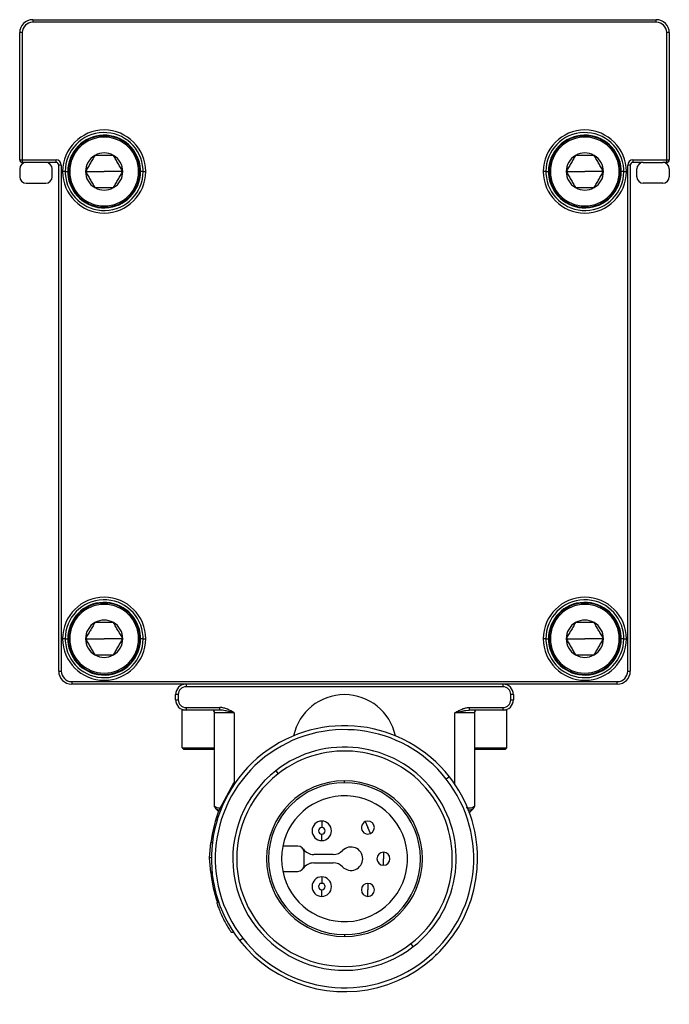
# Model space of a CAD drawing. Header units: millimetres. Extents: x -417 to 2052, y 446 to 879.
# Tile 1 of 21: x -417 to -367, y 623 to 699. Entities that reach past the tile are written whole.
import ezdxf

# ---------------------------------------------------------------- set-up
doc = ezdxf.new("R2010")
doc.units = ezdxf.units.MM

# ---------------------------------------------------------------- blocks, each defined once
blk = doc.blocks.new('Drawing View4')
at = {"color": 7, "linetype": 'Continuous', "lineweight": 25}
for p, q in [((-15.926, 70.958), (-15.926, 70.758)), ((-15.926, 70.958), (32.074, 70.958)), ((32.074, 70.758), (-15.926, 70.758)), ((32.074, 70.758), (32.074, 70.958)), ((-16.726, 69.958), (-16.926, 69.958)), ((-16.926, 60.158), (-16.926, 69.958)), ((-16.726, 69.958), (-16.726, 60.158)), ((32.874, 60.158), (32.874, 69.958)), ((33.074, 69.958), (32.874, 69.958)), ((33.074, 69.958), (33.074, 60.158)), ((-16.926, 60.158), (-16.726, 60.158)), ((-16.726, 60.158), (-16.726, 59.958)), ((-16.726, 60.158), (-14.126, 60.158)), ((-16.426, 59.958), (-16.726, 59.958)), ((-14.926, 59.958), (-16.426, 59.958)), ((-14.126, 59.958), (-14.926, 59.958)), ((-14.126, 59.958), (-14.126, 60.158)), ((30.274, 60.158), (32.874, 60.158)), ((30.274, 60.158), (30.274, 59.958)), ((31.074, 59.958), (30.274, 59.958)), ((31.074, 59.958), (32.574, 59.958)), ((32.874, 59.958), (32.574, 59.958)), ((32.874, 59.958), (32.874, 60.158)), ((32.874, 60.158), (33.074, 60.158)), ((-16.926, 59.458), (-16.926, 58.858)), ((-14.426, 58.858), (-14.426, 59.458)), ((-13.726, 59.758), (-13.926, 59.758)), ((-13.926, 20.758), (-13.926, 59.758)), ((-13.726, 59.758), (-13.726, 20.758)), ((-13.426, 59.258), (-13.626, 59.258)), ((-13.426, 59.258), (-13.226, 59.258)), ((-13.176, 59.258), (-13.076, 59.258)), ((-11.861, 59.258), (-10.426, 59.258)), ((-8.991, 59.258), (-10.426, 59.258)), ((-7.676, 59.258), (-7.776, 59.258)), ((-7.426, 59.258), (-7.626, 59.258)), ((-7.426, 59.258), (-7.226, 59.258)), ((23.574, 59.258), (23.374, 59.258)), ((23.574, 59.258), (23.774, 59.258)), ((23.824, 59.258), (23.924, 59.258)), ((25.139, 59.258), (26.574, 59.258)), ((28.009, 59.258), (26.574, 59.258)), ((29.324, 59.258), (29.224, 59.258)), ((29.574, 59.258), (29.374, 59.258)), ((29.574, 59.258), (29.774, 59.258)), ((29.874, 20.758), (29.874, 59.758)), ((30.074, 59.758), (29.874, 59.758)), ((30.074, 59.758), (30.074, 20.758)), ((30.574, 58.858), (30.574, 59.458)), ((33.074, 59.458), (33.074, 58.858)), ((-16.426, 58.358), (-14.926, 58.358)), ((32.574, 58.358), (31.074, 58.358)), ((-13.426, 23.258), (-13.626, 23.258)), ((-13.426, 23.258), (-13.226, 23.258)), ((-13.176, 23.258), (-13.076, 23.258)), ((-11.861, 23.258), (-10.426, 23.258)), ((-8.991, 23.258), (-10.426, 23.258)), ((-7.676, 23.258), (-7.776, 23.258)), ((-7.426, 23.258), (-7.626, 23.258)), ((-7.426, 23.258), (-7.226, 23.258)), ((23.574, 23.258), (23.374, 23.258)), ((23.574, 23.258), (23.774, 23.258)), ((23.824, 23.258), (23.924, 23.258)), ((25.139, 23.258), (26.574, 23.258)), ((28.009, 23.258), (26.574, 23.258)), ((29.324, 23.258), (29.224, 23.258)), ((29.574, 23.258), (29.374, 23.258)), ((29.574, 23.258), (29.774, 23.258)), ((-13.926, 20.758), (-13.726, 20.758)), ((29.874, 20.758), (30.074, 20.758)), ((-12.926, 19.958), (29.074, 19.958)), ((-12.926, 19.958), (-12.926, 19.758)), ((29.074, 19.758), (-12.926, 19.758)), ((-4.126, 19.758), (-4.126, 19.558)), ((20.274, 19.558), (20.274, 19.758)), ((29.074, 19.758), (29.074, 19.958)), ((20.274, 19.558), (-4.126, 19.558)), ((-4.726, 18.958), (-4.926, 18.958)), ((-4.926, 18.558), (-4.926, 18.958)), ((-4.926, 18.558), (-4.726, 18.558)), ((-4.726, 18.958), (-4.726, 18.558)), ((20.874, 18.558), (20.874, 18.958)), ((21.074, 18.958), (20.874, 18.958)), ((20.874, 18.558), (21.074, 18.558)), ((21.074, 18.958), (21.074, 18.558)), ((-4.426, 14.858), (-4.426, 17.758)), ((-4.126, 17.758), (-4.426, 17.758)), ((-4.126, 17.958), (-1.522, 17.958)), ((-4.126, 17.958), (-4.126, 17.758)), ((-1.522, 17.758), (-4.126, 17.758)), ((-0.426, 17.558), (-1.926, 17.558)), ((-1.926, 10.341), (-1.926, 17.558)), ((-1.522, 17.758), (-1.522, 17.958)), ((-0.426, 17.558), (-0.426, 12.133)), ((18.074, 17.558), (16.574, 17.558)), ((16.574, 12.029), (16.574, 17.558)), ((17.413, 17.724), (17.669, 17.758)), ((17.669, 17.958), (17.669, 17.758)), ((17.669, 17.958), (20.274, 17.958)), ((20.274, 17.758), (17.669, 17.758)), ((18.074, 17.558), (18.074, 10.341)), ((20.274, 17.758), (20.274, 17.958)), ((20.574, 17.758), (20.274, 17.758)), ((20.574, 14.858), (20.574, 17.758)), ((-4.426, 14.858), (-1.926, 14.858)), ((-4.426, 14.858), (-4.326, 14.758)), ((-4.326, 14.758), (-1.926, 14.758)), ((18.074, 14.858), (20.574, 14.858)), ((18.074, 14.758), (20.474, 14.758)), ((20.574, 14.858), (20.474, 14.758)), ((2.779, 13.085), (2.964, 12.848)), ((8.074, 12.158), (8.074, 12.308)), ((16.148, 12.616), (15.911, 12.431)), ((-0.479, 12.133), (-1.559, 10.133)), ((-0.355, 12.133), (-0.479, 12.133)), ((-1.911, 10.294), (-1.893, 10.231)), ((-1.883, 10.221), (-1.846, 10.184)), ((-1.733, 10.107), (-1.823, 10.155)), ((-1.823, 10.155), (-1.621, 9.952)), ((-1.431, 10.133), (-1.559, 10.133)), ((17.682, 9.866), (17.971, 10.155)), ((17.971, 10.155), (17.881, 10.107)), ((6.324, 9.208), (6.324, 8.708)), ((9.677, 9.168), (9.874, 8.708)), ((10.071, 8.248), (9.874, 8.708)), ((6.324, 7.708), (6.324, 8.208)), ((-2.231, 7.533), (-2.332, 6.383)), ((-2.098, 7.533), (-2.231, 7.533)), ((4.474, 7.283), (3.323, 7.283)), ((-2.172, 6.383), (-2.332, 6.383)), ((-2.332, 6.383), (-2.248, 5.233)), ((4.974, 5.833), (4.974, 6.783)), ((7.212, 6.633), (5.71, 6.633)), ((11.074, 6.808), (11.074, 6.308)), ((11.074, 5.808), (11.074, 6.308)), ((3.323, 5.333), (4.474, 5.333)), ((5.71, 5.983), (7.212, 5.983)), ((-2.115, 5.233), (-2.248, 5.233)), ((6.324, 4.908), (6.324, 4.408)), ((6.324, 3.408), (6.324, 3.908)), ((9.874, 4.408), (9.874, 3.908)), ((9.874, 3.408), (9.874, 3.908)), ((-1.597, 2.923), (-1.755, 2.923)), ((-0.45, 0.623), (-0.63, 0.623)), ((0, 0), (0.236, 0.185)), ((8.074, 0.458), (8.074, 0.308)), ((13.368, -0.469), (13.184, -0.233))]:
    blk.add_line(p, q, dxfattribs=at)
at = {"color": 7, "linetype": 'Continuous', "lineweight": 25, "flags": 128}
blk.add_lwpolyline([(-1.924, 10.311), (-1.925, 10.321), (-1.926, 10.341)], dxfattribs=at)
at = {"color": 7, "linetype": 'Continuous', "lineweight": 25}
for centre, radius, start, end in [((-15.926, 69.958), 1, 90, 180), ((-15.926, 69.958), 0.8, 90, 180), ((32.074, 69.958), 1, 360, 90), ((32.074, 69.958), 0.8, 0, 90), ((-10.426, 59.258), 3.2, 0, 180), ((-10.426, 59.258), 3, 3.28395, 180), ((26.574, 59.258), 3.2, 0, 180), ((26.574, 59.258), 3, 3.28395, 180), ((-10.426, 59.258), 2.8, 3.28395, 180), ((-10.426, 59.258), 2.75, 0, 180), ((-10.426, 59.258), 2.65, 0, 180), ((26.574, 59.258), 2.8, 3.28395, 180), ((26.574, 59.258), 2.75, 0, 180), ((26.574, 59.258), 2.65, 0, 180), ((-16.726, 60.158), 0.2, 180, 270), ((-16.426, 59.458), 0.5, 90, 180), ((-14.926, 59.458), 0.5, 0, 90), ((-14.126, 59.758), 0.4, 0, 90), ((-14.126, 59.758), 0.2, 0, 90), ((-10.426, 59.258), 1.435, 120, 180), ((-10.426, 59.258), 1.435, 60, 120), ((-10.426, 59.258), 1.435, 0, 60), ((26.574, 59.258), 1.435, 120, 180), ((26.574, 59.258), 1.435, 60, 120), ((26.574, 59.258), 1.435, 0, 60), ((30.274, 59.758), 0.4, 90, 180), ((30.274, 59.758), 0.2, 90, 180), ((31.074, 59.458), 0.5, 90, 180), ((32.574, 59.458), 0.5, 0, 90), ((32.874, 60.158), 0.2, 270, 0), ((-10.426, 59.258), 3.2, 180, 0), ((-10.426, 59.258), 3, 180, 183.28395), ((-10.426, 59.258), 3, 183.28395, 0), ((-10.426, 59.258), 2.8, 180, 183.28395), ((-10.426, 59.258), 2.8, 183.28395, 0), ((-10.426, 59.258), 2.75, 180, 0), ((-10.426, 59.258), 2.65, 180, 0), ((-10.426, 59.258), 1.435, 180, 240.00269), ((-10.426, 59.258), 1.435, 300, 0), ((-10.426, 59.258), 2.8, 0, 3.28395), ((-10.426, 59.258), 3, 0, 3.28395), ((26.574, 59.258), 3.2, 180, 0), ((26.574, 59.258), 3, 180, 183.28395), ((26.574, 59.258), 3, 183.28395, 0), ((26.574, 59.258), 2.8, 180, 183.28395), ((26.574, 59.258), 2.8, 183.28395, 0), ((26.574, 59.258), 2.75, 180, 0), ((26.574, 59.258), 2.65, 180, 0), ((26.574, 59.258), 1.435, 180, 240.00269), ((26.574, 59.258), 1.435, 300, 0), ((26.574, 59.258), 2.8, 0, 3.28395), ((26.574, 59.258), 3, 0, 3.28395), ((-16.426, 58.858), 0.5, 180, 270), ((-14.926, 58.858), 0.5, 270, 0), ((31.074, 58.858), 0.5, 180, 270), ((32.574, 58.858), 0.5, 270, 0), ((-10.426, 59.258), 1.435, 240.00269, 300), ((26.574, 59.258), 1.435, 240.00269, 300), ((-10.426, 23.258), 3.2, 0, 180), ((-10.426, 23.258), 3, 3.28395, 180), ((-10.426, 23.258), 2.8, 3.28395, 180), ((-10.426, 23.258), 2.75, 0, 180), ((-10.426, 23.258), 2.65, 0, 180), ((26.574, 23.258), 3.2, 0, 180), ((26.574, 23.258), 3, 3.28395, 180), ((26.574, 23.258), 2.8, 3.28395, 180), ((26.574, 23.258), 2.75, 0, 180), ((26.574, 23.258), 2.65, 0, 180), ((-10.426, 23.258), 1.435, 120, 180), ((-10.426, 23.258), 1.435, 60, 120), ((-10.426, 23.258), 1.435, 0, 60), ((26.574, 23.258), 1.435, 120, 180), ((26.574, 23.258), 1.435, 60, 120), ((26.574, 23.258), 1.435, 0, 60), ((-10.426, 23.258), 3.2, 180, 0), ((-10.426, 23.258), 3, 180, 183.28395), ((-10.426, 23.258), 3, 183.28395, 0), ((-10.426, 23.258), 2.8, 180, 183.28395), ((-10.426, 23.258), 2.8, 183.28395, 0), ((-10.426, 23.258), 2.75, 180, 0), ((-10.426, 23.258), 2.65, 180, 0), ((-10.426, 23.258), 1.435, 180, 240.00269), ((-10.426, 23.258), 1.435, 300, 0), ((-10.426, 23.258), 2.8, 0, 3.28395), ((-10.426, 23.258), 3, 0, 3.28395), ((26.574, 23.258), 3.2, 180, 0), ((26.574, 23.258), 3, 180, 183.28395), ((26.574, 23.258), 3, 183.28395, 0), ((26.574, 23.258), 2.8, 180, 183.28395), ((26.574, 23.258), 2.8, 183.28395, 0), ((26.574, 23.258), 2.75, 180, 0), ((26.574, 23.258), 2.65, 180, 0), ((26.574, 23.258), 1.435, 180, 240.00269), ((26.574, 23.258), 1.435, 300, 0), ((26.574, 23.258), 2.8, 0, 3.28395), ((26.574, 23.258), 3, 0, 3.28395), ((-10.426, 23.258), 1.435, 240.00269, 300), ((26.574, 23.258), 1.435, 240.00269, 300), ((-12.926, 20.758), 1, 180, 270), ((-12.926, 20.758), 0.8, 180, 270), ((29.074, 20.758), 0.8, 270, 0), ((29.074, 20.758), 1, 270, 0), ((-4.126, 18.958), 0.8, 90, 180), ((20.274, 18.958), 0.8, 0, 90), ((-4.126, 18.958), 0.6, 90, 180), ((20.274, 18.958), 0.6, 0, 90), ((-4.126, 18.558), 0.8, 180, 270), ((-4.126, 18.558), 0.6, 180, 270), ((8.074, 14.949), 4, 90, 168.06075), ((8.074, 14.949), 4, 11.93925, 90), ((20.274, 18.558), 0.6, 270, 0), ((20.274, 18.558), 0.8, 270, 360), ((-2.126, 17.558), 0.2, 0, 90), ((18.274, 17.558), 0.2, 90, 180), ((8.074, 6.308), 10.246, 38, 218), ((8.074, 6.308), 9.946, 38, 218), ((8.074, 6.308), 8.6, 308, 128), ((8.074, 6.308), 8.3, 308, 128), ((8.074, 6.308), 8.6, 128, 308), ((8.074, 6.308), 8.3, 128, 308), ((8.074, 6.308), 9.946, 218, 38), ((8.074, 6.308), 6, 90, 270), ((8.074, 6.308), 5.85, 90, 270), ((8.074, 6.308), 6, 270, 90), ((8.074, 6.308), 5.85, 270, 90), ((8.074, 6.308), 10.246, 0, 38), ((8.074, 6.308), 4.85, 5.91729, 354.08271), ((8.074, 6.308), 10.357, 158.32365, 173.20466), ((-1.726, 10.341), 0.2, 194.06331, 224.99999), ((17.874, 10.341), 0.2, 315, 0), ((6.324, 8.458), 0.75, 90, 270), ((6.324, 8.458), 0.75, 270, 90), ((9.874, 8.708), 0.5, 113.18461, 293.18461), ((9.874, 8.708), 0.5, 293.18461, 113.18461), ((6.324, 8.458), 0.25, 90, 270), ((6.324, 8.458), 0.25, 270, 90), ((4.474, 6.783), 0.5, 0, 90), ((5.71, 7.633), 1, 214.51811, 270), ((7.212, 7.633), 1, 270, 315.78375), ((8.574, 6.308), 0.9, 224.21625, 135.78375), ((8.074, 6.308), 10.246, 218, 0), ((11.074, 6.308), 0.5, 90, 270), ((11.074, 6.308), 0.5, 270, 90), ((8.074, 6.308), 4.85, 354.08271, 5.91729), ((4.474, 5.833), 0.5, 270, 0), ((5.71, 4.983), 1, 90, 145.48189), ((7.212, 4.983), 1, 44.21625, 90), ((8.074, 6.308), 10.357, 185.95518, 199.07404), ((6.324, 4.158), 0.75, 90, 270), ((6.324, 4.158), 0.75, 270, 90), ((6.324, 4.158), 0.25, 90, 270), ((6.324, 4.158), 0.25, 270, 90), ((9.874, 3.908), 0.5, 90, 270), ((9.874, 3.908), 0.5, 270, 90)]:
    blk.add_arc(centre, radius, start, end, dxfattribs=at)
for points, knots in [([(-11.144, 60.501), (-11.175, 60.447), (-11.235, 60.342), (-11.354, 60.136), (-11.502, 59.879), (-11.651, 59.623), (-11.77, 59.416), (-11.83, 59.312), (-11.861, 59.258)], [0, 0, 0, 0, 0.1329454, 0.2572868, 0.4999807, 0.7427004, 0.8668303, 1, 1, 1, 1]), ([(-9.709, 60.501), (-9.771, 60.501), (-9.892, 60.501), (-10.13, 60.501), (-10.426, 60.501), (-10.722, 60.501), (-10.961, 60.501), (-11.081, 60.501), (-11.144, 60.501)], [0, 0, 0, 0, 0.132945, 0.257287, 0.499981, 0.7427, 0.86683, 1, 1, 1, 1]), ([(-8.991, 59.258), (-9.022, 59.312), (-9.083, 59.416), (-9.202, 59.623), (-9.35, 59.879), (-9.498, 60.136), (-9.617, 60.342), (-9.678, 60.447), (-9.709, 60.501)], [0, 0, 0, 0, 0.132945, 0.257287, 0.499981, 0.7427, 0.86683, 1, 1, 1, 1]), ([(25.856, 60.501), (25.825, 60.447), (25.765, 60.342), (25.646, 60.136), (25.498, 59.879), (25.349, 59.623), (25.23, 59.416), (25.17, 59.312), (25.139, 59.258)], [0, 0, 0, 0, 0.1329454, 0.2572868, 0.4999807, 0.7427004, 0.8668303, 1, 1, 1, 1]), ([(27.291, 60.501), (27.229, 60.501), (27.108, 60.501), (26.87, 60.501), (26.574, 60.501), (26.278, 60.501), (26.039, 60.501), (25.919, 60.501), (25.856, 60.501)], [0, 0, 0, 0, 0.132945, 0.257287, 0.499981, 0.7427, 0.86683, 1, 1, 1, 1]), ([(28.009, 59.258), (27.978, 59.312), (27.917, 59.416), (27.798, 59.623), (27.65, 59.879), (27.502, 60.136), (27.383, 60.342), (27.322, 60.447), (27.291, 60.501)], [0, 0, 0, 0, 0.132945, 0.257287, 0.499981, 0.7427, 0.86683, 1, 1, 1, 1]), ([(-11.861, 59.258), (-11.83, 59.204), (-11.77, 59.1), (-11.651, 58.893), (-11.502, 58.636), (-11.354, 58.38), (-11.235, 58.174), (-11.175, 58.069), (-11.144, 58.015)], [0, 0, 0, 0, 0.132978, 0.257333, 0.500022, 0.742736, 0.866877, 1, 1, 1, 1]), ([(-9.709, 58.015), (-9.678, 58.069), (-9.617, 58.173), (-9.498, 58.38), (-9.35, 58.637), (-9.202, 58.893), (-9.083, 59.099), (-9.022, 59.204), (-8.991, 59.258)], [0, 0, 0, 0, 0.132945, 0.257287, 0.499981, 0.7427, 0.86683, 1, 1, 1, 1]), ([(25.139, 59.258), (25.17, 59.204), (25.23, 59.1), (25.349, 58.893), (25.498, 58.636), (25.646, 58.38), (25.765, 58.174), (25.825, 58.069), (25.856, 58.015)], [0, 0, 0, 0, 0.132978, 0.257333, 0.500022, 0.742736, 0.866877, 1, 1, 1, 1]), ([(27.291, 58.015), (27.322, 58.069), (27.383, 58.173), (27.502, 58.38), (27.65, 58.637), (27.798, 58.893), (27.917, 59.099), (27.978, 59.204), (28.009, 59.258)], [0, 0, 0, 0, 0.132945, 0.257287, 0.499981, 0.7427, 0.86683, 1, 1, 1, 1]), ([(-11.144, 58.015), (-11.081, 58.015), (-10.961, 58.015), (-10.722, 58.015), (-10.426, 58.015), (-10.13, 58.015), (-9.892, 58.015), (-9.771, 58.015), (-9.709, 58.015)], [0, 0, 0, 0, 0.1330009, 0.2573225, 0.5000217, 0.742747, 0.8668548, 1, 1, 1, 1]), ([(25.856, 58.015), (25.919, 58.015), (26.039, 58.015), (26.278, 58.015), (26.574, 58.015), (26.87, 58.015), (27.108, 58.015), (27.229, 58.015), (27.291, 58.015)], [0, 0, 0, 0, 0.1330009, 0.2573225, 0.5000217, 0.742747, 0.8668548, 1, 1, 1, 1]), ([(-11.144, 24.501), (-11.175, 24.447), (-11.235, 24.342), (-11.354, 24.136), (-11.502, 23.879), (-11.651, 23.623), (-11.77, 23.416), (-11.83, 23.312), (-11.861, 23.258)], [0, 0, 0, 0, 0.1329454, 0.2572868, 0.4999807, 0.7427004, 0.8668303, 1, 1, 1, 1]), ([(-9.709, 24.501), (-9.771, 24.501), (-9.892, 24.501), (-10.13, 24.501), (-10.426, 24.501), (-10.722, 24.501), (-10.961, 24.501), (-11.081, 24.501), (-11.144, 24.501)], [0, 0, 0, 0, 0.132945, 0.257287, 0.499981, 0.7427, 0.86683, 1, 1, 1, 1]), ([(-8.991, 23.258), (-9.022, 23.312), (-9.083, 23.416), (-9.202, 23.623), (-9.35, 23.879), (-9.498, 24.136), (-9.617, 24.342), (-9.678, 24.447), (-9.709, 24.501)], [0, 0, 0, 0, 0.132945, 0.257287, 0.499981, 0.7427, 0.86683, 1, 1, 1, 1]), ([(25.856, 24.501), (25.825, 24.447), (25.765, 24.342), (25.646, 24.136), (25.498, 23.879), (25.349, 23.623), (25.23, 23.416), (25.17, 23.312), (25.139, 23.258)], [0, 0, 0, 0, 0.1329454, 0.2572868, 0.4999807, 0.7427004, 0.8668303, 1, 1, 1, 1]), ([(27.291, 24.501), (27.229, 24.501), (27.108, 24.501), (26.87, 24.501), (26.574, 24.501), (26.278, 24.501), (26.039, 24.501), (25.919, 24.501), (25.856, 24.501)], [0, 0, 0, 0, 0.132945, 0.257287, 0.499981, 0.7427, 0.86683, 1, 1, 1, 1]), ([(28.009, 23.258), (27.978, 23.312), (27.917, 23.416), (27.798, 23.623), (27.65, 23.879), (27.502, 24.136), (27.383, 24.342), (27.322, 24.447), (27.291, 24.501)], [0, 0, 0, 0, 0.132945, 0.257287, 0.499981, 0.7427, 0.86683, 1, 1, 1, 1]), ([(-11.861, 23.258), (-11.83, 23.204), (-11.77, 23.1), (-11.651, 22.893), (-11.502, 22.636), (-11.354, 22.38), (-11.235, 22.174), (-11.175, 22.069), (-11.144, 22.015)], [0, 0, 0, 0, 0.1329784, 0.2573331, 0.5000221, 0.7427364, 0.8668773, 1, 1, 1, 1]), ([(-9.709, 22.015), (-9.678, 22.069), (-9.617, 22.173), (-9.498, 22.38), (-9.35, 22.637), (-9.202, 22.893), (-9.083, 23.099), (-9.022, 23.204), (-8.991, 23.258)], [0, 0, 0, 0, 0.132945, 0.257287, 0.499981, 0.7427, 0.86683, 1, 1, 1, 1]), ([(25.139, 23.258), (25.17, 23.204), (25.23, 23.1), (25.349, 22.893), (25.498, 22.636), (25.646, 22.38), (25.765, 22.174), (25.825, 22.069), (25.856, 22.015)], [0, 0, 0, 0, 0.1329784, 0.2573331, 0.5000221, 0.7427364, 0.8668773, 1, 1, 1, 1]), ([(27.291, 22.015), (27.322, 22.069), (27.383, 22.173), (27.502, 22.38), (27.65, 22.637), (27.798, 22.893), (27.917, 23.099), (27.978, 23.204), (28.009, 23.258)], [0, 0, 0, 0, 0.132945, 0.257287, 0.499981, 0.7427, 0.86683, 1, 1, 1, 1]), ([(-11.144, 22.015), (-11.081, 22.015), (-10.961, 22.015), (-10.722, 22.015), (-10.426, 22.015), (-10.13, 22.015), (-9.892, 22.015), (-9.771, 22.015), (-9.709, 22.015)], [0, 0, 0, 0, 0.1330009, 0.2573225, 0.5000217, 0.742747, 0.8668548, 1, 1, 1, 1]), ([(25.856, 22.015), (25.919, 22.015), (26.039, 22.015), (26.278, 22.015), (26.574, 22.015), (26.87, 22.015), (27.108, 22.015), (27.229, 22.015), (27.291, 22.015)], [0, 0, 0, 0, 0.1330009, 0.2573225, 0.5000217, 0.742747, 0.8668548, 1, 1, 1, 1]), ([(-0.426, 17.558), (-0.594, 17.651), (-0.846, 17.792), (-1.218, 17.926), (-1.419, 17.958), (-1.522, 17.958)], [0, 0, 0, 0, 0.5, 0.75, 1, 1, 1, 1]), ([(-0.426, 17.558), (-0.478, 17.57), (-0.591, 17.596), (-0.768, 17.639), (-0.942, 17.678), (-1.13, 17.716), (-1.318, 17.749), (-1.457, 17.755), (-1.522, 17.758)], [0, 0, 0, 0, 0.139712, 0.305577, 0.481326, 0.61566, 0.821962, 1, 1, 1, 1]), ([(16.574, 17.558), (16.623, 17.586), (16.721, 17.643), (16.911, 17.741), (17.098, 17.828), (17.28, 17.894), (17.411, 17.928), (17.54, 17.951), (17.626, 17.956), (17.669, 17.958)], [0, 0, 0, 0, 0.144447, 0.287941, 0.54578, 0.667338, 0.779863, 0.890268, 1, 1, 1, 1]), ([(16.574, 17.558), (16.765, 17.608), (17.047, 17.682), (17.324, 17.714), (17.413, 17.724)], [0, 0, 0, 0, 0.677935, 1, 1, 1, 1]), ([(-1.923, 10.345), (-1.923, 10.331), (-1.922, 10.304), (-1.913, 10.277), (-1.909, 10.264)], [0, 0, 0, 0, 0.4946719, 1, 1, 1, 1]), ([(-1.858, 10.189), (-1.857, 10.188), (-1.853, 10.184), (-1.836, 10.167), (-1.823, 10.155)], [0, 0, 0, 0, 0.273773, 1, 1, 1, 1]), ([(-1.539, 10.056), (-1.585, 10.058), (-1.67, 10.063), (-1.714, 10.093), (-1.733, 10.107)], [0, 0, 0, 0, 0.54498, 1, 1, 1, 1]), ([(18.023, 10.296), (17.978, 10.271), (17.891, 10.222), (17.682, 10.198), (17.513, 10.214), (17.449, 10.22)], [0, 0, 0, 0, 0.392669, 0.771305, 1, 1, 1, 1]), ([(17.881, 10.107), (17.86, 10.094), (17.791, 10.053), (17.667, 10.034), (17.554, 10.045), (17.544, 10.046)], [0, 0, 0, 0, 0.291794, 0.93594, 1, 1, 1, 1]), ([(17.656, 9.84), (17.696, 9.88), (17.778, 9.962), (17.827, 10.011), (17.853, 10.037)], [0, 0, 0, 0, 0.477892, 1, 1, 1, 1]), ([(-1.755, 2.923), (-1.755, 2.919), (-1.754, 2.91), (-1.732, 2.838), (-1.695, 2.726), (-1.624, 2.526), (-1.494, 2.196), (-1.291, 1.749), (-1.065, 1.314), (-0.848, 0.946), (-0.708, 0.731), (-0.642, 0.637), (-0.634, 0.628), (-0.63, 0.623)], [0, 0, 0, 0, 0.060783, 0.121693, 0.183025, 0.24507, 0.369378, 0.498029, 0.628174, 0.755332, 0.877561, 0.940174, 1, 1, 1, 1]), ([(15.082, -1.105), (15.096, -1.091), (15.135, -1.052), (15.14, -1.045), (15.143, -1.041)], [0, 0, 0, 0, 0.362516, 1, 1, 1, 1])]:
    blk.add_open_spline(points, degree=3, knots=knots, dxfattribs=at)
for points in [[(-1.875, 10.296), (-1.909, 10.326), (-1.926, 10.341), (-1.926, 10.341)], [(-1.823, 10.155), (-1.858, 10.19), (-1.879, 10.245), (-1.875, 10.296)], [(-1.487, 10.206), (-1.674, 10.206), (-1.809, 10.239), (-1.875, 10.296)], [(17.971, 10.155), (18.007, 10.191), (18.026, 10.246), (18.023, 10.296)], [(17.971, 10.155), (18, 10.184), (18.015, 10.199), (18.015, 10.199)], [(18.074, 10.341), (18.074, 10.341), (18.057, 10.326), (18.023, 10.296)]]:
    blk.add_open_spline(points, degree=3, dxfattribs=at)

msp = doc.modelspace()

# ---------------------------------------------------------------- block references
at = {"color": 7, "linetype": 'Continuous', "lineweight": 25}
msp.add_blockref('Drawing View4', (-400.18, 627.674), dxfattribs=at)

doc.saveas('drawing.dxf')
